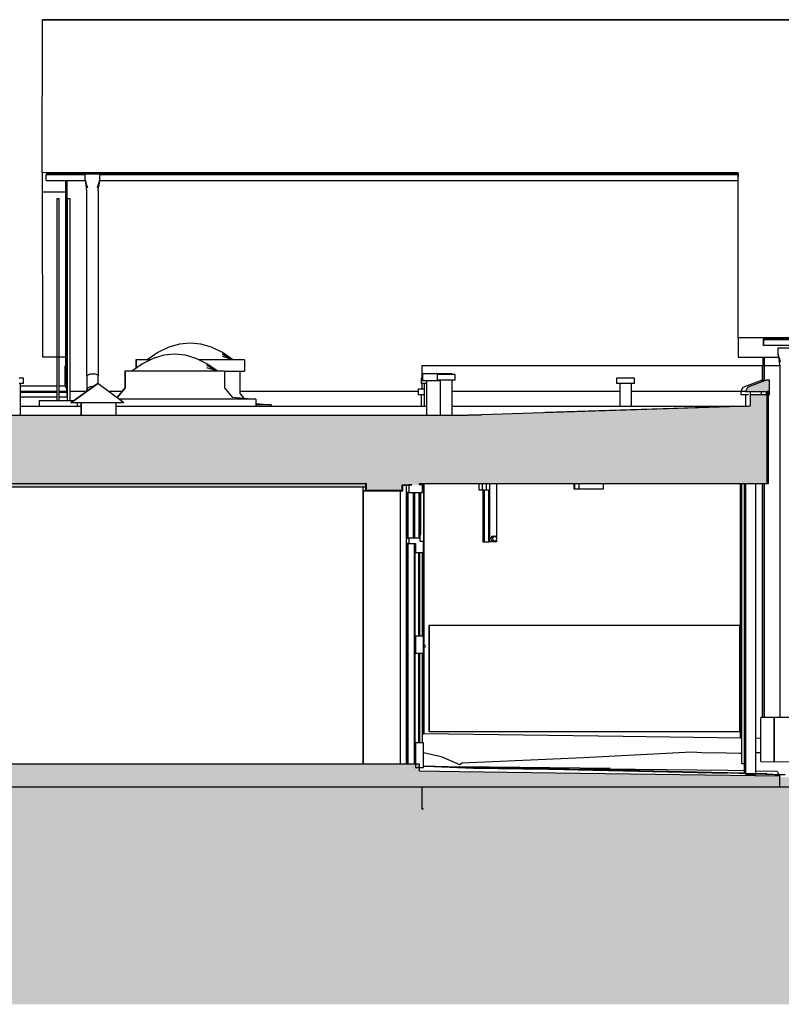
# Model space of a CAD drawing. Header units: metres. Extents: x 0 to 0.84, y 0 to 0.297.
# Tile 5 of 20: x 0.224 to 0.292, y 0.059 to 0.147. Entities that reach past the tile are written whole.
import ezdxf

# ---------------------------------------------------------------- set-up
doc = ezdxf.new("R2010")
doc.units = ezdxf.units.M
doc.linetypes.add('Teckovana 0.5x', pattern=[0.04, 0, -0.04])
for name, color, linetype, lineweight in [('Architektur Allgemein', 7, 'Continuous', 25), ('Decke', 7, 'Continuous', 50), ('Füllfläche', 7, 'Continuous', 13), ('Maßlinie 1_100', 7, 'Continuous', 25), ('Standard', 7, 'Continuous', 25), ('Türen', 7, 'Continuous', 25), ('Wand', 7, 'Continuous', 50)]:
    doc.layers.add(name, color=color, linetype=linetype, lineweight=lineweight)

msp = doc.modelspace()

# ---------------------------------------------------------------- hatches: boundary and pattern name
at = {"layer": 'Architektur Allgemein', "linetype": 'Continuous', "lineweight": 25, "true_color": 0xa0a0a0, "transparency": 33554687}
msp.add_hatch(color=253, dxfattribs=at).paths.add_polyline_path([(0.290361, 0.114799), (0.288729, 0.114183), (0.288522, 0.113799), (0.290361, 0.113799), (0.290361, 0.113499), (0.290661, 0.113499), (0.290661, 0.114799)])
at = {"layer": 'Decke', "linetype": 'Continuous', "lineweight": 25, "true_color": 0xa0a0a0, "transparency": 33554687}
for points in [[(0.190474, 0.105599), (0.288961, 0.105599), (0.288961, 0.113799), (0.288948, 0.113799), (0.288948, 0.112499), (0.265026, 0.111732), (0.262605, 0.111654), (0.205673, 0.111657), (0.202984, 0.111656), (0.201823, 0.111734), (0.190474, 0.112496)], [(0.263068, 0.078599), (0.263068, 0.079923), (0.25869, 0.079981), (0.25869, 0.078599)], [(0.271572, 0.07981), (0.263068, 0.079923), (0.263068, 0.078599), (0.271572, 0.078599)], [(0.271572, 0.07981), (0.271572, 0.078599), (0.29157, 0.078599), (0.29157, 0.079544)]]:
    msp.add_hatch(color=253, dxfattribs=at).paths.add_polyline_path(points)
at = {"layer": 'Füllfläche', "linetype": 'Continuous', "lineweight": 25, "true_color": 0xababab, "transparency": 33554687}
msp.add_hatch(color=253, dxfattribs=at).paths.add_polyline_path([(0.109238, 0.079579), (0.097307, 0.079382), (0.069096, 0.079527), (0.06496, 0.080219), (0.06496, 0.059219), (0.514512, 0.059219), (0.514512, 0.080446), (0.480479, 0.080293), (0.407635, 0.079055), (0.309966, 0.079842), (0.291625, 0.079436), (0.291618, 0.078599), (0.109238, 0.078599)])
at = {"layer": 'Standard', "linetype": 'Continuous', "lineweight": 25, "true_color": 0xa0a0a0, "transparency": 33554687}
for points in [[(0.254751, 0.105599), (0.22307, 0.105599), (0.22307, 0.105299), (0.254751, 0.105299)], [(0.22307, 0.078599), (0.248331, 0.078599), (0.248331, 0.080599), (0.22307, 0.080599)], [(0.248331, 0.078599), (0.25733, 0.078599), (0.25733, 0.080599), (0.248331, 0.080599)], [(0.254751, 0.078599), (0.259502, 0.078599), (0.259502, 0.080599), (0.254751, 0.080599)]]:
    msp.add_hatch(color=253, dxfattribs=at).paths.add_polyline_path(points)
at = {"layer": 'Wand', "linetype": 'Continuous', "lineweight": 25, "true_color": 0xa0a0a0, "transparency": 33554687}
for points in [[(0.288961, 0.105599), (0.290461, 0.105599), (0.290461, 0.113499), (0.288961, 0.113499)], [(0.259502, 0.105599), (0.254751, 0.105599), (0.254751, 0.105499), (0.259502, 0.105499)], [(0.257952, 0.105499), (0.254751, 0.105499), (0.254751, 0.104999), (0.257952, 0.104999)]]:
    msp.add_hatch(color=253, dxfattribs=at).paths.add_polyline_path(points)

# ---------------------------------------------------------------- linework, layer by layer
at = {"layer": 'Architektur Allgemein', "color": 7, "linetype": 'Continuous', "lineweight": 25, "transparency": 33554687}
for p, q in [((0.288729, 0.114183), (0.288522, 0.113799)), ((0.290361, 0.114799), (0.288729, 0.114183)), ((0.290661, 0.114799), (0.290361, 0.114799)), ((0.290661, 0.113499), (0.290661, 0.114799)), ((0.288522, 0.113799), (0.288948, 0.113799)), ((0.288961, 0.113799), (0.290361, 0.113799)), ((0.290361, 0.113799), (0.290361, 0.113499)), ((0.290461, 0.113499), (0.290561, 0.113499)), ((0.290561, 0.113499), (0.290661, 0.113499))]:
    msp.add_line(p, q, dxfattribs=at)
at = {"layer": 'Decke', "color": 7, "linetype": 'Continuous', "lineweight": 25, "transparency": 33554687}
for p, q in [((0.288948, 0.113799), (0.288948, 0.112499)), ((0.288961, 0.113499), (0.288961, 0.113799)), ((0.288948, 0.112499), (0.265026, 0.111732)), ((0.262605, 0.111654), (0.205673, 0.111657)), ((0.265026, 0.111732), (0.262605, 0.111654)), ((0.22317, 0.105599), (0.254751, 0.105599)), ((0.259502, 0.105599), (0.288961, 0.105599)), ((0.263068, 0.079923), (0.259502, 0.079971)), ((0.271572, 0.07981), (0.263068, 0.079923)), ((0.29157, 0.079544), (0.271572, 0.07981)), ((0.29157, 0.078599), (0.29157, 0.079544)), ((0.25869, 0.078599), (0.263068, 0.078599)), ((0.263068, 0.078599), (0.271572, 0.078599)), ((0.271572, 0.078599), (0.29157, 0.078599))]:
    msp.add_line(p, q, dxfattribs=at)
at = {"layer": 'Maßlinie 1_100', "color": 7, "linetype": 'Teckovana 0.5x', "lineweight": 25, "transparency": 33554687}
msp.add_line((0.079802, 0.146913), (0.225924, 0.146913), dxfattribs=at)
at = {"layer": 'Standard', "color": 7, "linetype": 'Continuous', "lineweight": 25, "transparency": 33554687}
for p, q in [((0.225906, 0.133314), (0.225924, 0.146913)), ((0.225924, 0.146913), (0.431343, 0.146885)), ((0.431343, 0.146885), (0.225924, 0.146913)), ((0.225906, 0.133314), (0.225906, 0.132738)), ((0.287879, 0.133259), (0.225906, 0.133314)), ((0.225906, 0.132738), (0.225906, 0.131587)), ((0.226251, 0.133199), (0.226251, 0.133099)), ((0.287878, 0.133199), (0.226251, 0.133199)), ((0.226251, 0.132599), (0.226251, 0.133099)), ((0.229735, 0.133099), (0.226251, 0.133099)), ((0.226251, 0.132599), (0.229756, 0.132599)), ((0.228006, 0.117099), (0.228006, 0.132599)), ((0.228106, 0.131585), (0.228106, 0.132599)), ((0.228106, 0.132599), (0.228106, 0.117099)), ((0.229735, 0.133175), (0.231035, 0.133175)), ((0.229735, 0.132675), (0.229735, 0.133099)), ((0.22981, 0.132425), (0.229735, 0.132675)), ((0.229755, 0.132601), (0.22974, 0.13266)), ((0.229813, 0.132175), (0.22975, 0.132599)), ((0.229822, 0.132175), (0.22975, 0.132599)), ((0.229784, 0.132425), (0.229751, 0.132599)), ((0.22979, 0.132425), (0.229753, 0.132599)), ((0.229797, 0.132425), (0.229754, 0.132599)), ((0.229755, 0.132601), (0.229756, 0.132599)), ((0.229803, 0.132425), (0.229756, 0.132599)), ((0.229884, 0.132175), (0.22981, 0.132425)), ((0.230888, 0.132175), (0.230961, 0.132425)), ((0.230961, 0.132425), (0.231035, 0.132675)), ((0.230963, 0.132175), (0.231027, 0.132599)), ((0.231015, 0.132599), (0.231036, 0.132675)), ((0.231015, 0.132599), (0.287878, 0.132599)), ((0.231035, 0.133099), (0.231035, 0.133175)), ((0.231035, 0.132675), (0.231035, 0.133175)), ((0.231035, 0.133175), (0.231035, 0.133175)), ((0.287878, 0.133099), (0.231035, 0.133099)), ((0.231036, 0.132675), (0.231036, 0.133099)), ((0.287858, 0.118575), (0.287878, 0.132889)), ((0.287878, 0.133061), (0.287879, 0.133259)), ((0.287878, 0.133099), (0.287878, 0.133199)), ((0.287878, 0.133199), (0.287878, 0.132946)), ((0.287878, 0.133199), (0.287878, 0.133199)), ((0.287878, 0.133099), (0.287878, 0.133099)), ((0.287878, 0.132889), (0.287878, 0.133099)), ((0.287878, 0.132889), (0.287878, 0.132946)), ((0.225906, 0.131587), (0.228006, 0.131585)), ((0.225962, 0.116848), (0.225942, 0.131587)), ((0.229851, 0.131925), (0.229813, 0.132175)), ((0.229888, 0.131675), (0.229851, 0.131925)), ((0.229921, 0.13205), (0.229884, 0.132175)), ((0.229888, 0.115176), (0.229888, 0.131675)), ((0.229959, 0.131925), (0.229921, 0.13205)), ((0.230814, 0.131925), (0.230851, 0.13205)), ((0.230851, 0.13205), (0.230888, 0.132175)), ((0.230888, 0.131675), (0.230926, 0.131925)), ((0.230888, 0.131675), (0.230888, 0.115189)), ((0.230926, 0.131925), (0.230963, 0.132175)), ((0.227211, 0.130989), (0.227211, 0.112999)), ((0.227211, 0.130989), (0.227224, 0.130989)), ((0.227224, 0.130989), (0.227261, 0.130989)), ((0.227261, 0.130989), (0.227311, 0.130989)), ((0.227311, 0.130989), (0.227361, 0.130989)), ((0.227361, 0.130989), (0.227397, 0.130989)), ((0.227397, 0.130989), (0.227411, 0.130989)), ((0.227411, 0.112999), (0.227411, 0.130989)), ((0.228158, 0.112999), (0.228158, 0.130989)), ((0.228158, 0.130989), (0.228171, 0.130989)), ((0.228171, 0.130989), (0.228208, 0.130989)), ((0.228208, 0.130989), (0.228258, 0.130989)), ((0.228258, 0.130989), (0.228308, 0.130989)), ((0.228308, 0.130989), (0.228345, 0.130989)), ((0.228345, 0.130989), (0.228358, 0.130989)), ((0.228358, 0.130989), (0.228358, 0.112999)), ((0.287858, 0.118575), (0.287858, 0.117999)), ((0.407946, 0.118575), (0.287858, 0.118575)), ((0.290121, 0.118499), (0.290121, 0.117999)), ((0.290121, 0.118399), (0.290121, 0.118499)), ((0.290121, 0.118499), (0.290121, 0.118499)), ((0.40681, 0.118499), (0.290121, 0.118499)), ((0.290121, 0.117899), (0.290121, 0.118399)), ((0.290121, 0.118399), (0.290121, 0.118399)), ((0.40681, 0.118399), (0.290121, 0.118399)), ((0.237165, 0.117739), (0.23621, 0.11727)), ((0.238121, 0.11802), (0.237165, 0.117739)), ((0.239076, 0.118114), (0.238121, 0.11802)), ((0.240032, 0.11802), (0.239076, 0.118114)), ((0.240987, 0.117739), (0.240032, 0.11802)), ((0.241943, 0.11727), (0.240987, 0.117739)), ((0.287858, 0.117999), (0.287858, 0.116848)), ((0.290121, 0.117899), (0.290121, 0.117999)), ((0.290121, 0.117999), (0.290121, 0.117999)), ((0.290121, 0.117899), (0.290121, 0.117899)), ((0.406917, 0.117899), (0.290121, 0.117899)), ((0.291427, 0.117175), (0.291427, 0.117675)), ((0.291427, 0.117675), (0.292728, 0.117675)), ((0.227411, 0.116848), (0.225962, 0.116848)), ((0.228006, 0.116848), (0.227411, 0.116848)), ((0.228006, 0.116099), (0.228006, 0.117099)), ((0.228106, 0.117099), (0.228106, 0.116099)), ((0.235784, 0.116741), (0.234829, 0.116272)), ((0.235252, 0.116614), (0.235295, 0.116641)), ((0.23621, 0.11727), (0.235254, 0.116614)), ((0.236739, 0.117022), (0.235784, 0.116741)), ((0.237695, 0.117116), (0.236739, 0.117022)), ((0.23865, 0.117022), (0.237695, 0.117116)), ((0.239606, 0.116741), (0.23865, 0.117022)), ((0.240561, 0.116272), (0.239606, 0.116741)), ((0.242858, 0.116641), (0.241943, 0.11727)), ((0.24289, 0.116621), (0.241945, 0.117229)), ((0.2429, 0.116616), (0.241948, 0.117106)), ((0.242906, 0.116614), (0.241951, 0.116901)), ((0.287858, 0.116848), (0.29148, 0.116848)), ((0.290087, 0.116099), (0.290087, 0.116848)), ((0.290187, 0.116848), (0.290187, 0.116099)), ((0.291502, 0.116925), (0.291427, 0.117175)), ((0.291476, 0.116925), (0.291432, 0.11716)), ((0.291483, 0.116925), (0.291432, 0.11716)), ((0.291489, 0.116925), (0.291432, 0.11716)), ((0.291496, 0.116925), (0.291432, 0.11716)), ((0.291506, 0.116675), (0.291437, 0.117133)), ((0.291515, 0.116675), (0.291437, 0.117133)), ((0.291576, 0.116675), (0.291502, 0.116925)), ((0.291543, 0.116425), (0.291506, 0.116675)), ((0.291614, 0.11655), (0.291576, 0.116675)), ((0.227956, 0.114277), (0.227956, 0.116099)), ((0.228006, 0.116099), (0.227956, 0.116099)), ((0.228006, 0.114133), (0.228006, 0.116099)), ((0.228006, 0.116099), (0.228006, 0.114133)), ((0.228106, 0.116099), (0.228006, 0.116099)), ((0.234829, 0.116272), (0.233873, 0.115616)), ((0.234241, 0.116614), (0.234241, 0.115868)), ((0.234268, 0.116614), (0.234241, 0.116614)), ((0.234268, 0.116614), (0.234268, 0.115887)), ((0.235525, 0.116614), (0.234268, 0.116614)), ((0.235253, 0.116616), (0.235246, 0.116614)), ((0.235262, 0.116621), (0.235249, 0.116614)), ((0.243912, 0.116614), (0.239865, 0.116614)), ((0.241476, 0.115644), (0.240561, 0.116272)), ((0.241509, 0.115623), (0.240564, 0.116231)), ((0.241518, 0.115618), (0.240567, 0.116108)), ((0.241525, 0.115616), (0.240569, 0.115903)), ((0.243912, 0.116614), (0.243912, 0.115614)), ((0.259711, 0.116099), (0.259711, 0.114999)), ((0.290056, 0.116099), (0.259711, 0.116099)), ((0.290037, 0.114799), (0.290037, 0.116099)), ((0.290087, 0.116099), (0.290037, 0.116099)), ((0.290187, 0.114799), (0.290187, 0.116099)), ((0.290187, 0.116099), (0.290187, 0.116099)), ((0.290187, 0.116099), (0.290187, 0.116099)), ((0.290187, 0.116099), (0.290187, 0.114799)), ((0.291581, 0.116099), (0.290187, 0.116099)), ((0.290187, 0.116099), (0.290187, 0.114799)), ((0.291581, 0.116175), (0.291543, 0.116425)), ((0.291581, 0.116175), (0.291581, 0.084749)), ((0.291651, 0.116425), (0.291614, 0.11655)), ((0.224141, 0.114999), (0.22385, 0.114999)), ((0.224247, 0.114999), (0.224141, 0.114999)), ((0.224247, 0.114499), (0.224247, 0.114999)), ((0.229888, 0.115176), (0.229882, 0.113907)), ((0.229888, 0.115176), (0.229925, 0.115253)), ((0.229925, 0.115253), (0.230033, 0.115319)), ((0.230033, 0.115319), (0.230195, 0.115364)), ((0.230195, 0.115364), (0.230386, 0.115381)), ((0.230386, 0.115381), (0.230577, 0.115368)), ((0.23074, 0.115327), (0.230577, 0.115368)), ((0.23074, 0.115326), (0.230577, 0.115368)), ((0.23069, 0.115339), (0.230689, 0.11534)), ((0.230697, 0.115338), (0.230701, 0.115336)), ((0.230849, 0.115264), (0.23074, 0.115327)), ((0.230848, 0.115263), (0.23074, 0.115326)), ((0.230825, 0.115276), (0.230849, 0.115264)), ((0.230848, 0.115263), (0.230849, 0.115264)), ((0.230849, 0.115262), (0.230848, 0.115263)), ((0.230888, 0.115189), (0.230849, 0.115264)), ((0.230882, 0.115198), (0.230849, 0.115262)), ((0.230888, 0.115176), (0.230882, 0.115198)), ((0.230885, 0.114474), (0.230888, 0.115176)), ((0.230886, 0.115185), (0.230888, 0.115189)), ((0.233261, 0.115616), (0.233261, 0.115116)), ((0.233286, 0.115616), (0.233261, 0.115616)), ((0.233261, 0.115116), (0.233261, 0.114116)), ((0.233286, 0.115616), (0.233286, 0.115116)), ((0.242129, 0.115616), (0.233286, 0.115616)), ((0.233286, 0.115116), (0.233286, 0.114116)), ((0.233872, 0.115618), (0.233865, 0.115616)), ((0.233881, 0.115623), (0.233868, 0.115616)), ((0.23387, 0.115616), (0.233914, 0.115644)), ((0.242129, 0.115616), (0.242129, 0.115116)), ((0.242129, 0.115614), (0.243912, 0.115614)), ((0.242129, 0.115116), (0.242129, 0.114116)), ((0.24351, 0.115614), (0.24351, 0.113614)), ((0.259633, 0.114999), (0.259633, 0.114499)), ((0.259742, 0.114999), (0.259633, 0.114999)), ((0.259763, 0.114999), (0.259742, 0.114999)), ((0.259763, 0.115374), (0.259763, 0.114749)), ((0.259899, 0.115374), (0.259763, 0.115374)), ((0.260266, 0.115374), (0.259899, 0.115374)), ((0.260767, 0.115374), (0.260266, 0.115374)), ((0.261266, 0.115374), (0.260767, 0.115374)), ((0.261074, 0.115299), (0.261074, 0.114799)), ((0.261182, 0.115299), (0.261074, 0.115299)), ((0.261476, 0.115299), (0.261182, 0.115299)), ((0.261631, 0.115374), (0.261266, 0.115374)), ((0.261877, 0.115299), (0.261476, 0.115299)), ((0.261763, 0.115374), (0.261631, 0.115374)), ((0.261893, 0.115374), (0.261763, 0.115374)), ((0.261763, 0.115299), (0.261763, 0.115374)), ((0.262276, 0.115299), (0.261877, 0.115299)), ((0.262258, 0.115374), (0.261893, 0.115374)), ((0.26239, 0.115374), (0.262258, 0.115374)), ((0.262568, 0.115299), (0.262276, 0.115299)), ((0.26239, 0.115299), (0.26239, 0.115374)), ((0.262674, 0.115299), (0.262568, 0.115299)), ((0.262674, 0.114799), (0.262674, 0.115299)), ((0.277048, 0.114999), (0.277048, 0.114499)), ((0.277157, 0.114999), (0.277048, 0.114999)), ((0.277451, 0.114999), (0.277157, 0.114999)), ((0.277851, 0.114999), (0.277451, 0.114999)), ((0.278251, 0.114999), (0.277851, 0.114999)), ((0.278542, 0.114999), (0.278251, 0.114999)), ((0.278648, 0.114999), (0.278542, 0.114999)), ((0.278648, 0.114499), (0.278648, 0.114999)), ((0.224141, 0.114499), (0.22385, 0.114499)), ((0.223947, 0.114499), (0.223947, 0.111656)), ((0.223947, 0.114299), (0.227211, 0.114299)), ((0.224247, 0.114499), (0.224141, 0.114499)), ((0.227411, 0.114299), (0.227956, 0.114299)), ((0.227956, 0.114277), (0.228006, 0.114277)), ((0.228006, 0.114133), (0.228107, 0.114133)), ((0.22811, 0.113799), (0.228107, 0.114133)), ((0.230851, 0.114499), (0.228443, 0.112799)), ((0.228459, 0.112799), (0.230851, 0.114499)), ((0.229882, 0.113907), (0.229919, 0.114043)), ((0.229919, 0.114043), (0.230027, 0.114157)), ((0.230027, 0.114157), (0.230189, 0.114234)), ((0.230189, 0.114234), (0.23038, 0.114261)), ((0.23038, 0.114261), (0.230491, 0.114245)), ((0.233159, 0.112799), (0.230851, 0.114499)), ((0.233261, 0.114116), (0.232573, 0.113299)), ((0.233286, 0.114116), (0.232602, 0.113299)), ((0.242129, 0.114116), (0.242817, 0.113299)), ((0.259742, 0.114499), (0.259633, 0.114499)), ((0.259711, 0.114499), (0.259711, 0.113999)), ((0.260036, 0.114499), (0.259742, 0.114499)), ((0.259899, 0.114749), (0.259763, 0.114749)), ((0.260266, 0.114749), (0.259899, 0.114749)), ((0.259933, 0.112499), (0.259933, 0.114499)), ((0.260138, 0.114499), (0.260036, 0.114499)), ((0.260138, 0.111654), (0.260138, 0.114749)), ((0.260767, 0.114749), (0.260266, 0.114749)), ((0.261266, 0.114749), (0.260767, 0.114749)), ((0.261182, 0.114799), (0.261074, 0.114799)), ((0.261476, 0.114799), (0.261182, 0.114799)), ((0.261374, 0.114749), (0.261266, 0.114749)), ((0.261374, 0.111654), (0.261374, 0.114799)), ((0.261877, 0.114799), (0.261476, 0.114799)), ((0.262276, 0.114799), (0.261877, 0.114799)), ((0.262568, 0.114799), (0.262276, 0.114799)), ((0.262374, 0.114799), (0.262374, 0.111654)), ((0.26239, 0.114749), (0.262374, 0.114749)), ((0.26239, 0.114749), (0.26239, 0.114799)), ((0.262674, 0.114799), (0.262568, 0.114799)), ((0.277157, 0.114499), (0.277048, 0.114499)), ((0.277451, 0.114499), (0.277157, 0.114499)), ((0.277348, 0.112499), (0.277348, 0.114499)), ((0.277851, 0.114499), (0.277451, 0.114499)), ((0.278251, 0.114499), (0.277851, 0.114499)), ((0.278542, 0.114499), (0.278251, 0.114499)), ((0.278348, 0.114499), (0.278348, 0.112499)), ((0.278648, 0.114499), (0.278542, 0.114499)), ((0.288109, 0.113799), (0.288315, 0.114183)), ((0.288315, 0.114183), (0.289948, 0.114799)), ((0.289948, 0.114799), (0.290361, 0.114799)), ((0.227211, 0.113799), (0.223947, 0.113799)), ((0.223947, 0.113733), (0.227211, 0.113733)), ((0.227211, 0.113299), (0.223947, 0.113299)), ((0.228158, 0.113799), (0.227411, 0.113799)), ((0.227411, 0.113733), (0.22811, 0.113733)), ((0.228111, 0.113299), (0.227411, 0.113299)), ((0.228111, 0.113683), (0.22811, 0.113733)), ((0.228111, 0.113299), (0.228111, 0.113683)), ((0.229859, 0.113799), (0.228358, 0.113799)), ((0.229904, 0.113831), (0.229882, 0.113907)), ((0.232994, 0.113799), (0.231801, 0.113799)), ((0.232573, 0.113299), (0.23249, 0.113292)), ((0.242817, 0.113299), (0.244915, 0.113116)), ((0.259366, 0.113799), (0.24351, 0.113799)), ((0.24351, 0.113614), (0.243851, 0.113209)), ((0.259366, 0.113999), (0.259366, 0.113499)), ((0.259474, 0.113999), (0.259366, 0.113999)), ((0.259474, 0.113499), (0.259366, 0.113499)), ((0.259768, 0.113999), (0.259474, 0.113999)), ((0.259768, 0.113499), (0.259474, 0.113499)), ((0.259666, 0.112499), (0.259666, 0.113499)), ((0.259933, 0.113999), (0.259768, 0.113999)), ((0.259933, 0.113499), (0.259768, 0.113499)), ((0.277348, 0.113799), (0.262374, 0.113799)), ((0.288111, 0.113799), (0.278348, 0.113799)), ((0.288111, 0.113799), (0.288111, 0.113499)), ((0.288522, 0.113799), (0.288111, 0.113799)), ((0.28855, 0.113499), (0.288111, 0.113499)), ((0.28855, 0.112499), (0.28855, 0.113499)), ((0.288788, 0.113499), (0.28855, 0.113499)), ((0.289948, 0.113499), (0.289948, 0.113799)), ((0.290461, 0.113799), (0.290461, 0.113499)), ((0.290561, 0.113799), (0.290461, 0.113799)), ((0.290561, 0.105599), (0.290561, 0.113799)), ((0.223947, 0.112499), (0.229364, 0.112499)), ((0.225637, 0.112999), (0.225637, 0.112499)), ((0.225637, 0.112999), (0.225868, 0.112999)), ((0.225868, 0.112999), (0.226492, 0.112999)), ((0.226492, 0.112999), (0.227343, 0.112999)), ((0.227343, 0.112999), (0.228192, 0.112999)), ((0.228192, 0.112999), (0.228726, 0.112999)), ((0.228459, 0.112799), (0.228443, 0.112799)), ((0.233159, 0.112799), (0.228459, 0.112799)), ((0.229037, 0.112499), (0.229037, 0.112799)), ((0.229364, 0.112799), (0.229364, 0.111656)), ((0.229375, 0.111656), (0.229375, 0.112799)), ((0.232475, 0.111656), (0.232475, 0.112799)), ((0.232475, 0.112499), (0.260138, 0.112499)), ((0.244915, 0.113116), (0.232729, 0.113116)), ((0.244915, 0.113116), (0.244915, 0.112499)), ((0.244915, 0.112734), (0.246297, 0.112614)), ((0.246297, 0.112614), (0.244915, 0.112614)), ((0.246297, 0.112614), (0.246297, 0.112499)), ((0.262374, 0.112499), (0.288788, 0.112499)), ((0.288788, 0.112499), (0.270706, 0.111914)), ((0.262593, 0.111654), (0.265026, 0.111732)), ((0.22317, 0.105299), (0.254751, 0.105299)), ((0.254493, 0.080599), (0.254493, 0.105299)), ((0.254493, 0.080599), (0.254493, 0.105299)), ((0.254701, 0.105599), (0.254701, 0.104949)), ((0.254751, 0.105599), (0.254701, 0.105599)), ((0.254751, 0.105599), (0.254701, 0.105599)), ((0.254751, 0.105299), (0.254751, 0.105599)), ((0.254751, 0.105299), (0.254751, 0.105599)), ((0.258002, 0.104949), (0.258002, 0.105449)), ((0.258002, 0.105449), (0.258552, 0.105449)), ((0.258332, 0.080599), (0.258332, 0.105449)), ((0.258802, 0.105499), (0.258552, 0.105499)), ((0.259879, 0.105599), (0.259879, 0.091199)), ((0.259879, 0.091199), (0.259879, 0.105599)), ((0.264817, 0.104999), (0.264817, 0.105599)), ((0.265109, 0.104999), (0.265109, 0.105599)), ((0.265442, 0.105599), (0.265442, 0.104999)), ((0.265748, 0.100399), (0.265748, 0.105599)), ((0.266343, 0.105599), (0.266343, 0.10082)), ((0.273265, 0.105099), (0.273265, 0.105599)), ((0.273331, 0.105099), (0.273331, 0.105599)), ((0.273709, 0.105099), (0.273709, 0.105599)), ((0.275846, 0.105599), (0.275846, 0.105099)), ((0.288089, 0.08295), (0.288089, 0.105599)), ((0.288195, 0.080669), (0.288195, 0.105599)), ((0.288441, 0.079866), (0.288441, 0.105599)), ((0.288542, 0.079787), (0.288542, 0.105599)), ((0.289444, 0.079756), (0.289444, 0.105599)), ((0.290037, 0.084749), (0.290037, 0.105599)), ((0.290187, 0.084749), (0.290187, 0.105599)), ((0.290187, 0.105599), (0.290187, 0.084749)), ((0.290187, 0.105599), (0.290187, 0.084749)), ((0.290461, 0.105599), (0.290561, 0.105599)), ((0.254494, 0.104949), (0.254494, 0.080599)), ((0.254494, 0.104949), (0.254701, 0.104949)), ((0.254494, 0.104949), (0.254494, 0.080599)), ((0.254701, 0.104949), (0.254494, 0.104949)), ((0.254701, 0.104949), (0.258002, 0.104949)), ((0.257794, 0.080599), (0.257794, 0.104949)), ((0.257794, 0.080599), (0.257794, 0.104949)), ((0.258344, 0.104799), (0.258344, 0.100749)), ((0.258449, 0.104799), (0.258344, 0.104799)), ((0.258449, 0.100749), (0.258449, 0.104799)), ((0.258455, 0.104799), (0.258455, 0.100749)), ((0.258552, 0.104799), (0.258455, 0.104799)), ((0.258955, 0.100749), (0.258955, 0.104799)), ((0.259052, 0.104799), (0.259052, 0.100749)), ((0.259455, 0.100749), (0.259455, 0.104799)), ((0.259544, 0.100749), (0.259544, 0.104799)), ((0.259622, 0.101049), (0.259622, 0.104799)), ((0.265109, 0.104999), (0.264817, 0.104999)), ((0.265442, 0.104999), (0.265109, 0.104999)), ((0.265128, 0.104999), (0.265128, 0.100399)), ((0.265247, 0.104999), (0.265247, 0.100399)), ((0.265674, 0.104999), (0.265442, 0.104999)), ((0.265674, 0.100399), (0.265674, 0.104999)), ((0.273278, 0.105099), (0.273265, 0.105099)), ((0.273331, 0.105099), (0.273278, 0.105099)), ((0.273344, 0.105099), (0.273331, 0.105099)), ((0.27364, 0.105099), (0.273344, 0.105099)), ((0.273709, 0.105099), (0.27364, 0.105099)), ((0.273722, 0.105099), (0.273709, 0.105099)), ((0.274018, 0.105099), (0.273722, 0.105099)), ((0.274517, 0.105099), (0.274018, 0.105099)), ((0.275086, 0.105099), (0.274517, 0.105099)), ((0.275573, 0.105099), (0.275086, 0.105099)), ((0.275846, 0.105099), (0.275573, 0.105099)), ((0.259544, 0.101049), (0.259622, 0.101049)), ((0.265946, 0.100872), (0.265874, 0.100799)), ((0.266045, 0.100899), (0.265946, 0.100872)), ((0.266093, 0.100872), (0.266021, 0.100799)), ((0.266045, 0.100899), (0.266192, 0.100899)), ((0.266192, 0.100899), (0.266093, 0.100872)), ((0.266292, 0.100872), (0.266192, 0.100899)), ((0.266364, 0.100799), (0.266292, 0.100872)), ((0.258344, 0.100749), (0.258449, 0.100749)), ((0.258344, 0.100249), (0.258344, 0.080599)), ((0.258449, 0.100249), (0.258344, 0.100249)), ((0.258449, 0.080599), (0.258449, 0.100249)), ((0.258455, 0.100749), (0.258552, 0.100749)), ((0.258455, 0.100249), (0.258455, 0.080599)), ((0.258552, 0.100249), (0.258455, 0.100249)), ((0.259055, 0.080599), (0.259055, 0.100249)), ((0.265128, 0.100399), (0.265247, 0.100399)), ((0.265247, 0.100399), (0.265674, 0.100399)), ((0.265748, 0.100399), (0.265674, 0.100399)), ((0.266343, 0.100399), (0.265748, 0.100399)), ((0.265874, 0.100799), (0.265847, 0.100699)), ((0.265847, 0.100699), (0.265874, 0.100599)), ((0.265874, 0.100599), (0.265946, 0.100526)), ((0.265946, 0.100526), (0.266045, 0.100499)), ((0.266021, 0.100799), (0.265994, 0.100699)), ((0.265994, 0.100699), (0.266021, 0.100599)), ((0.266021, 0.100599), (0.266093, 0.100526)), ((0.266045, 0.100499), (0.266192, 0.100499)), ((0.266093, 0.100526), (0.266192, 0.100499)), ((0.266192, 0.100499), (0.266292, 0.100526)), ((0.266292, 0.100526), (0.266364, 0.100599)), ((0.266343, 0.100578), (0.266343, 0.100399)), ((0.266391, 0.100699), (0.266364, 0.100799)), ((0.266364, 0.100599), (0.266391, 0.100699)), ((0.259072, 0.099449), (0.259072, 0.091999)), ((0.259152, 0.099449), (0.259072, 0.099449)), ((0.259421, 0.091999), (0.259421, 0.099449)), ((0.259502, 0.099449), (0.259502, 0.091999)), ((0.259771, 0.091999), (0.259771, 0.099449)), ((0.26035, 0.083499), (0.26035, 0.092999)), ((0.26035, 0.092999), (0.26035, 0.092999)), ((0.26035, 0.092999), (0.26035, 0.083499)), ((0.26035, 0.092999), (0.288024, 0.092999)), ((0.288024, 0.083499), (0.288024, 0.092999)), ((0.288024, 0.092999), (0.28806, 0.092999)), ((0.28806, 0.083499), (0.28806, 0.092999)), ((0.259072, 0.091999), (0.259152, 0.091999)), ((0.259072, 0.090499), (0.259072, 0.082499)), ((0.259152, 0.090499), (0.259072, 0.090499)), ((0.259421, 0.082499), (0.259421, 0.090499)), ((0.259502, 0.090499), (0.259502, 0.082499)), ((0.259771, 0.082499), (0.259771, 0.090499)), ((0.259852, 0.091199), (0.259921, 0.091199)), ((0.259852, 0.091166), (0.259871, 0.091186)), ((0.259874, 0.091186), (0.259852, 0.091163)), ((0.259852, 0.091035), (0.259874, 0.091013)), ((0.259871, 0.091013), (0.259852, 0.091032)), ((0.259921, 0.090999), (0.259852, 0.090999)), ((0.259924, 0.091199), (0.259874, 0.091186)), ((0.259874, 0.091013), (0.259924, 0.090999)), ((0.259879, 0.090999), (0.259879, 0.083315)), ((0.259879, 0.083315), (0.259879, 0.090999)), ((0.259921, 0.091199), (0.259924, 0.091199)), ((0.259924, 0.090999), (0.259921, 0.090999)), ((0.259974, 0.091186), (0.259924, 0.091199)), ((0.259924, 0.090999), (0.259974, 0.091013)), ((0.260011, 0.091149), (0.259974, 0.091186)), ((0.259974, 0.091013), (0.260011, 0.091049)), ((0.260024, 0.091099), (0.260011, 0.091149)), ((0.260011, 0.091049), (0.260024, 0.091099)), ((0.289873, 0.080856), (0.289873, 0.084749)), ((0.291073, 0.084749), (0.289873, 0.084749)), ((0.291073, 0.084749), (0.291073, 0.080829)), ((0.291073, 0.084749), (0.291073, 0.084749)), ((0.291073, 0.08083), (0.291073, 0.084749)), ((0.309865, 0.084749), (0.291073, 0.084749)), ((0.259771, 0.083317), (0.259879, 0.083315)), ((0.259879, 0.083335), (0.277637, 0.083099)), ((0.26035, 0.083499), (0.26035, 0.083499)), ((0.288024, 0.083499), (0.26035, 0.083499)), ((0.28806, 0.083499), (0.288024, 0.083499)), ((0.259072, 0.082499), (0.259152, 0.082499)), ((0.277637, 0.083099), (0.288089, 0.08296)), ((0.288089, 0.08295), (0.288126, 0.082949)), ((0.288126, 0.082949), (0.288195, 0.082947)), ((0.289444, 0.082942), (0.289873, 0.082936)), ((0.259852, 0.081658), (0.261422, 0.081301)), ((0.274107, 0.081187), (0.283726, 0.081704)), ((0.283726, 0.081704), (0.285118, 0.081615)), ((0.285118, 0.081615), (0.285686, 0.081657)), ((0.285686, 0.081657), (0.287981, 0.081589)), ((0.287981, 0.081589), (0.288195, 0.081596)), ((0.289444, 0.081634), (0.289873, 0.081647)), ((0.261422, 0.081301), (0.263067, 0.080573)), ((0.263067, 0.080573), (0.263291, 0.080731)), ((0.263291, 0.080731), (0.274107, 0.081187)), ((0.289873, 0.080856), (0.291073, 0.080829)), ((0.291073, 0.080829), (0.291073, 0.08083)), ((0.291073, 0.08083), (0.296569, 0.080711)), ((0.248331, 0.080599), (0.22317, 0.080599)), ((0.254751, 0.080599), (0.248331, 0.080599)), ((0.25733, 0.080599), (0.254751, 0.080599)), ((0.25733, 0.080599), (0.254751, 0.080599)), ((0.259152, 0.080599), (0.25733, 0.080599)), ((0.259502, 0.080599), (0.259152, 0.080599)), ((0.259502, 0.079971), (0.259502, 0.080599)), ((0.259852, 0.080391), (0.259798, 0.08039)), ((0.265266, 0.080293), (0.259852, 0.080429)), ((0.260835, 0.080402), (0.259852, 0.080428)), ((0.260835, 0.080402), (0.259852, 0.080391)), ((0.264313, 0.080216), (0.260054, 0.080393)), ((0.263956, 0.080293), (0.260682, 0.0804)), ((0.263958, 0.080293), (0.260835, 0.080402)), ((0.276471, 0.08021), (0.263045, 0.080369)), ((0.269348, 0.080223), (0.263956, 0.080293)), ((0.269068, 0.080229), (0.263958, 0.080293)), ((0.268703, 0.080158), (0.264313, 0.080216)), ((0.265266, 0.080293), (0.270333, 0.08021)), ((0.265714, 0.08027), (0.286897, 0.079814)), ((0.273809, 0.080096), (0.268703, 0.080158)), ((0.270333, 0.08021), (0.269068, 0.080229)), ((0.272526, 0.080149), (0.269068, 0.080229)), ((0.285409, 0.079876), (0.270333, 0.08021)), ((0.285531, 0.079861), (0.272526, 0.080149)), ((0.278713, 0.080129), (0.273825, 0.080133)), ((0.286958, 0.080033), (0.278713, 0.080129)), ((0.288542, 0.079793), (0.285409, 0.079876)), ((0.291119, 0.079668), (0.285531, 0.079861)), ((0.288441, 0.08001), (0.286958, 0.080033)), ((0.288195, 0.080669), (0.288204, 0.080664)), ((0.288204, 0.080664), (0.288226, 0.08066)), ((0.288226, 0.08066), (0.288261, 0.080656)), ((0.288261, 0.080656), (0.288307, 0.080653)), ((0.288307, 0.080653), (0.288364, 0.080651)), ((0.288364, 0.080651), (0.28843, 0.08065)), ((0.28843, 0.08065), (0.288441, 0.08065)), ((0.288441, 0.079866), (0.28845, 0.079866)), ((0.28845, 0.079866), (0.288472, 0.079865)), ((0.288472, 0.079865), (0.288507, 0.079864)), ((0.288507, 0.079864), (0.288542, 0.079864)), ((0.291353, 0.079964), (0.289444, 0.079994)), ((0.291353, 0.079964), (0.29149, 0.079699)), ((0.288542, 0.079787), (0.288551, 0.079786)), ((0.288542, 0.07968), (0.288542, 0.079757)), ((0.288542, 0.07968), (0.288551, 0.07968)), ((0.288551, 0.079786), (0.288573, 0.079786)), ((0.288551, 0.07968), (0.288573, 0.079679)), ((0.288573, 0.079786), (0.288608, 0.079784)), ((0.288573, 0.079679), (0.288608, 0.079678)), ((0.288608, 0.079784), (0.288654, 0.079783)), ((0.288608, 0.079678), (0.288654, 0.079677)), ((0.288654, 0.079783), (0.288711, 0.079781)), ((0.288654, 0.079677), (0.288711, 0.079676)), ((0.288711, 0.079781), (0.288776, 0.079778)), ((0.288711, 0.079676), (0.288776, 0.079675)), ((0.288776, 0.079778), (0.288848, 0.079776)), ((0.288776, 0.079675), (0.288848, 0.079674)), ((0.288848, 0.079776), (0.288925, 0.079773)), ((0.288848, 0.079674), (0.288925, 0.079673)), ((0.288925, 0.079773), (0.289003, 0.079771)), ((0.288925, 0.079673), (0.289003, 0.079672)), ((0.289003, 0.079771), (0.289081, 0.079768)), ((0.289003, 0.079672), (0.289081, 0.079671)), ((0.289081, 0.079768), (0.289157, 0.079765)), ((0.289081, 0.079671), (0.289157, 0.07967)), ((0.289157, 0.079765), (0.289227, 0.079763)), ((0.289157, 0.07967), (0.289227, 0.079669)), ((0.289227, 0.079763), (0.289291, 0.079761)), ((0.289227, 0.079669), (0.289291, 0.079669)), ((0.289291, 0.079761), (0.289345, 0.079759)), ((0.289291, 0.079669), (0.289345, 0.079668)), ((0.289345, 0.079759), (0.289389, 0.079757)), ((0.289345, 0.079668), (0.289389, 0.079668)), ((0.289389, 0.079757), (0.28942, 0.079756)), ((0.289389, 0.079668), (0.28942, 0.079668)), ((0.28942, 0.079756), (0.289439, 0.079756)), ((0.28942, 0.079668), (0.289439, 0.079668)), ((0.289439, 0.079756), (0.289444, 0.079756)), ((0.289439, 0.079668), (0.289444, 0.079668)), ((0.290429, 0.079743), (0.289444, 0.079769)), ((0.289444, 0.079668), (0.289444, 0.079726)), ((0.290429, 0.079743), (0.29149, 0.079699)), ((0.292046, 0.079646), (0.291119, 0.079668)), ((0.29151, 0.079659), (0.29157, 0.079544)), ((0.292046, 0.079646), (0.29157, 0.079657)), ((0.22307, 0.078599), (0.248331, 0.078599)), ((0.248331, 0.078599), (0.254751, 0.078599)), ((0.254751, 0.078599), (0.25733, 0.078599)), ((0.254751, 0.078599), (0.25733, 0.078599)), ((0.25733, 0.078599), (0.25869, 0.078599)), ((0.25869, 0.078599), (0.259502, 0.078599)), ((0.259711, 0.078599), (0.259711, 0.076599)), ((0.29157, 0.078599), (0.309865, 0.078599)), ((0.259839, 0.076599), (0.259711, 0.076599))]:
    msp.add_line(p, q, dxfattribs=at)
at = {"layer": 'Türen', "color": 7, "linetype": 'Continuous', "lineweight": 25, "transparency": 33554687}
for p, q in [((0.258802, 0.105499), (0.258552, 0.105499)), ((0.258552, 0.105449), (0.258552, 0.104799)), ((0.259752, 0.105499), (0.259502, 0.105499)), ((0.259752, 0.104799), (0.259752, 0.105499)), ((0.258552, 0.104799), (0.259752, 0.104799)), ((0.258552, 0.100749), (0.258552, 0.100249)), ((0.259552, 0.100749), (0.258552, 0.100749)), ((0.258552, 0.100249), (0.259152, 0.100249)), ((0.259152, 0.100249), (0.259152, 0.099449)), ((0.259552, 0.100449), (0.259552, 0.100749)), ((0.259852, 0.100449), (0.259552, 0.100449)), ((0.259852, 0.099449), (0.259852, 0.100449)), ((0.259152, 0.099449), (0.259852, 0.099449)), ((0.259152, 0.091999), (0.259152, 0.090499)), ((0.259852, 0.091999), (0.259152, 0.091999)), ((0.259852, 0.090499), (0.259852, 0.091999)), ((0.259152, 0.090499), (0.259852, 0.090499)), ((0.259152, 0.082499), (0.259152, 0.080299)), ((0.259852, 0.082499), (0.259152, 0.082499)), ((0.259852, 0.080299), (0.259852, 0.082499)), ((0.259152, 0.080299), (0.259852, 0.080299))]:
    msp.add_line(p, q, dxfattribs=at)
at = {"layer": 'Wand', "color": 7, "linetype": 'Continuous', "lineweight": 25, "transparency": 33554687}
for p, q in [((0.290361, 0.113499), (0.288961, 0.113499)), ((0.290461, 0.105599), (0.290461, 0.113499)), ((0.254751, 0.105599), (0.254751, 0.105499)), ((0.254751, 0.105499), (0.254751, 0.104999)), ((0.257952, 0.104999), (0.257952, 0.105499)), ((0.257952, 0.105499), (0.258552, 0.105499)), ((0.258552, 0.105499), (0.258802, 0.105499)), ((0.259502, 0.105499), (0.259502, 0.105599)), ((0.288961, 0.105599), (0.290461, 0.105599)), ((0.254751, 0.104999), (0.257952, 0.104999))]:
    msp.add_line(p, q, dxfattribs=at)

doc.saveas('drawing.dxf')
